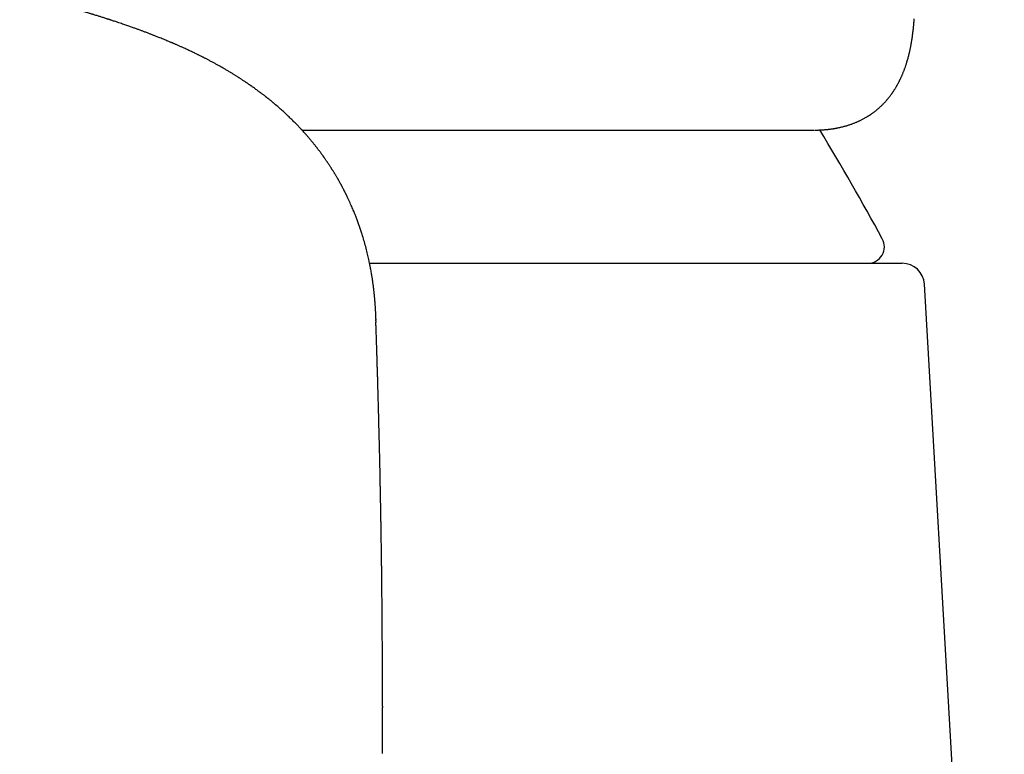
# Model space of a CAD drawing. Header units: millimetres. Extents: x 8 to 601, y 12 to 507.
# Tile 20 of 26: x 323 to 340, y 450 to 463. Entities that reach past the tile are written whole.
import ezdxf

# ---------------------------------------------------------------- set-up
doc = ezdxf.new("R2010")
doc.units = ezdxf.units.MM

msp = doc.modelspace()

# ---------------------------------------------------------------- linework, layer by layer
at = {"color": 7, "linetype": 'Continuous', "lineweight": 30}
for p, q in [((328.992, 458.437), (338.622, 458.437)), ((340.467, 433.012), (339.022, 458.06)), ((329.225, 450.426), (329.225, 450.404))]:
    msp.add_line(p, q, dxfattribs=at)
for centre, radius, start, end in [((294.364, 434.942), 50, 28.6049, 31.2066), ((337.998, 458.737), 0.3, 270, 28.6049), ((338.622, 458.037), 0.4, 3.3019, 90)]:
    msp.add_arc(centre, radius, start, end, dxfattribs=at)
for points, knots in [([(325.288, 462.478), (325.273, 462.485), (325.244, 462.496), (325.203, 462.513), (325.167, 462.527), (325.136, 462.54), (325.11, 462.55), (325.086, 462.559), (325.062, 462.569), (325.037, 462.578), (325.013, 462.587), (324.987, 462.597), (324.959, 462.608), (324.931, 462.619), (324.903, 462.629), (324.878, 462.638), (324.845, 462.651), (324.801, 462.667), (324.746, 462.687), (324.686, 462.708), (324.62, 462.731), (324.559, 462.752), (324.505, 462.771), (324.462, 462.786), (324.42, 462.8), (324.382, 462.812), (324.352, 462.822), (324.331, 462.829), (324.315, 462.834), (324.301, 462.839), (324.288, 462.843), (324.276, 462.847), (324.263, 462.851), (324.244, 462.857), (324.22, 462.865), (324.191, 462.874), (324.161, 462.884), (324.133, 462.893), (324.106, 462.901), (324.076, 462.911), (324.045, 462.92), (324.014, 462.93), (323.992, 462.937), (323.972, 462.943), (323.953, 462.948), (323.928, 462.956), (323.899, 462.965), (323.869, 462.974), (323.841, 462.982), (323.815, 462.99), (323.788, 462.998), (323.761, 463.006), (323.736, 463.013), (323.715, 463.019), (323.697, 463.024), (323.68, 463.029), (323.66, 463.035), (323.633, 463.043), (323.601, 463.052), (323.565, 463.062), (323.526, 463.073), (323.487, 463.084), (323.448, 463.095), (323.403, 463.107), (323.351, 463.121), (323.292, 463.137), (323.229, 463.154), (323.17, 463.169), (323.115, 463.183), (323.069, 463.195), (323.022, 463.207), (322.977, 463.218), (322.938, 463.228), (322.906, 463.236), (322.881, 463.242), (322.856, 463.249), (322.828, 463.255), (322.796, 463.263), (322.761, 463.272), (322.725, 463.28), (322.69, 463.289), (322.656, 463.297), (322.621, 463.305), (322.585, 463.314), (322.548, 463.322), (322.513, 463.33), (322.484, 463.337), (322.463, 463.342), (322.447, 463.345), (322.434, 463.348), (322.422, 463.351), (322.406, 463.355), (322.387, 463.359), (322.363, 463.365), (322.336, 463.371), (322.309, 463.377), (322.282, 463.383), (322.24, 463.392), (322.185, 463.404), (322.12, 463.418), (322.064, 463.43), (322.016, 463.44), (321.975, 463.449), (321.939, 463.456), (321.912, 463.462), (321.892, 463.466), (321.873, 463.47), (321.849, 463.475), (321.82, 463.481), (321.779, 463.489), (321.73, 463.499), (321.674, 463.51), (321.616, 463.521), (321.553, 463.534), (321.495, 463.545), (321.444, 463.555), (321.403, 463.562), (321.364, 463.57), (321.33, 463.576), (321.3, 463.581), (321.277, 463.586), (321.26, 463.589), (321.245, 463.592), (321.23, 463.594), (321.21, 463.598), (321.186, 463.602), (321.159, 463.607), (321.112, 463.616), (321.049, 463.627), (320.968, 463.641), (320.886, 463.655), (320.816, 463.667), (320.758, 463.677), (320.712, 463.684), (320.665, 463.692), (320.617, 463.7), (320.572, 463.707), (320.531, 463.714), (320.499, 463.719), (320.475, 463.722), (320.459, 463.725), (320.445, 463.727), (320.427, 463.73), (320.405, 463.733), (320.375, 463.738), (320.337, 463.744), (320.294, 463.75), (320.206, 463.764), (320.07, 463.784), (319.924, 463.805), (319.812, 463.82), (319.739, 463.83), (319.671, 463.839), (319.61, 463.847), (319.559, 463.854), (319.516, 463.859), (319.483, 463.864), (319.459, 463.867), (319.443, 463.869), (319.429, 463.871), (319.414, 463.873), (319.388, 463.876), (319.35, 463.881), (319.301, 463.887), (319.244, 463.894), (319.181, 463.901), (319.111, 463.91), (319.034, 463.919), (318.951, 463.928), (318.862, 463.938), (318.714, 463.955), (318.509, 463.976), (318.252, 464.002), (317.998, 464.025), (317.748, 464.047), (317.502, 464.067), (317.271, 464.085), (317.05, 464.1), (316.835, 464.114), (316.613, 464.127), (316.384, 464.14), (316.139, 464.152), (315.878, 464.163), (315.659, 464.172), (315.491, 464.177), (315.379, 464.181), (315.268, 464.184), (315.158, 464.187), (315.052, 464.19), (314.95, 464.192), (314.857, 464.194), (314.773, 464.195), (314.699, 464.196), (314.635, 464.197), (314.58, 464.198), (314.54, 464.198), (314.513, 464.199), (314.496, 464.199), (314.48, 464.199), (314.461, 464.199), (314.435, 464.199), (314.399, 464.2), (314.355, 464.2), (314.304, 464.2), (314.246, 464.201), (314.181, 464.201), (314.112, 464.201), (314.043, 464.201), (313.963, 464.201), (313.874, 464.201), (313.778, 464.201), (313.694, 464.2), (313.627, 464.2), (313.578, 464.199), (313.545, 464.199), (313.519, 464.199), (313.499, 464.199), (313.473, 464.198), (313.437, 464.198), (313.387, 464.197), (313.328, 464.197), (313.26, 464.196), (313.173, 464.194), (313.066, 464.192), (312.937, 464.189), (312.798, 464.186), (312.648, 464.182), (312.488, 464.177), (312.326, 464.171), (312.164, 464.165), (312.002, 464.158), (311.834, 464.151), (311.662, 464.142), (311.491, 464.133), (311.325, 464.124), (311.145, 464.113), (310.952, 464.1), (310.749, 464.086), (310.556, 464.072), (310.376, 464.057), (310.21, 464.044), (310.057, 464.03), (309.912, 464.017), (309.776, 464.004), (309.647, 463.992), (309.526, 463.98), (309.398, 463.966), (309.262, 463.952), (309.118, 463.936), (308.982, 463.92), (308.874, 463.908), (308.794, 463.898), (308.74, 463.892), (308.689, 463.885), (308.645, 463.88), (308.614, 463.876), (308.592, 463.873), (308.575, 463.871), (308.554, 463.868), (308.527, 463.865), (308.494, 463.861), (308.456, 463.856), (308.412, 463.85), (308.315, 463.837), (308.167, 463.817), (308.011, 463.795), (307.894, 463.779), (307.82, 463.768), (307.751, 463.757), (307.692, 463.748), (307.641, 463.741), (307.599, 463.734), (307.562, 463.728), (307.529, 463.723), (307.495, 463.718), (307.457, 463.712), (307.414, 463.705), (307.365, 463.697), (307.304, 463.687), (307.231, 463.675), (307.145, 463.66), (307.071, 463.648), (307.01, 463.637), (306.963, 463.629), (306.918, 463.621), (306.876, 463.614), (306.841, 463.607), (306.812, 463.602), (306.789, 463.598), (306.768, 463.594), (306.747, 463.59), (306.722, 463.586), (306.696, 463.581), (306.654, 463.573), (306.597, 463.562), (306.537, 463.551), (306.486, 463.541), (306.443, 463.533), (306.395, 463.524), (306.348, 463.514), (306.304, 463.506), (306.266, 463.498), (306.23, 463.491), (306.198, 463.484), (306.173, 463.479), (306.155, 463.476), (306.142, 463.473), (306.131, 463.471), (306.117, 463.468), (306.099, 463.464), (306.074, 463.459), (306.042, 463.452), (305.984, 463.44), (305.904, 463.423), (305.822, 463.405), (305.76, 463.392), (305.716, 463.382), (305.677, 463.373), (305.644, 463.366), (305.619, 463.36), (305.598, 463.356), (305.575, 463.351), (305.544, 463.343), (305.504, 463.334), (305.456, 463.323), (305.408, 463.312), (305.36, 463.301), (305.31, 463.289), (305.265, 463.278), (305.225, 463.268), (305.189, 463.26), (305.155, 463.251), (305.128, 463.245), (305.107, 463.239), (305.092, 463.236), (305.079, 463.232), (305.062, 463.228), (305.039, 463.223), (305.009, 463.215), (304.975, 463.206), (304.938, 463.197), (304.9, 463.187), (304.862, 463.177), (304.828, 463.169), (304.798, 463.161), (304.773, 463.154), (304.75, 463.148), (304.729, 463.142), (304.712, 463.138), (304.697, 463.134), (304.682, 463.13), (304.666, 463.126), (304.647, 463.12), (304.623, 463.114), (304.597, 463.107), (304.571, 463.1), (304.539, 463.091), (304.503, 463.081), (304.461, 463.069), (304.423, 463.059), (304.388, 463.049), (304.359, 463.04), (304.331, 463.032), (304.302, 463.024), (304.266, 463.014), (304.226, 463.002), (304.186, 462.99), (304.147, 462.978), (304.11, 462.967), (304.078, 462.958), (304.05, 462.949), (304.023, 462.941), (303.993, 462.932), (303.96, 462.922), (303.924, 462.911), (303.889, 462.9), (303.854, 462.889), (303.82, 462.878), (303.789, 462.868), (303.761, 462.859), (303.733, 462.85), (303.701, 462.84), (303.659, 462.826), (303.611, 462.81), (303.558, 462.792), (303.515, 462.778), (303.479, 462.765), (303.449, 462.755), (303.422, 462.746), (303.395, 462.737), (303.368, 462.727), (303.339, 462.717), (303.306, 462.705), (303.273, 462.693), (303.238, 462.681), (303.202, 462.668), (303.167, 462.655), (303.133, 462.642), (303.101, 462.631), (303.07, 462.619), (303.04, 462.608), (303.011, 462.597), (302.987, 462.588), (302.969, 462.581), (302.954, 462.575), (302.939, 462.569), (302.923, 462.563), (302.904, 462.555), (302.882, 462.547), (302.856, 462.536), (302.826, 462.525), (302.792, 462.511), (302.753, 462.495), (302.726, 462.484), (302.712, 462.478)], [0, 0, 0, 0, 0.002779, 0.005247, 0.007406, 0.009255, 0.010795, 0.012026, 0.013586, 0.015011, 0.016381, 0.017845, 0.019569, 0.021317, 0.022912, 0.024356, 0.025748, 0.028724, 0.031876, 0.035289, 0.039042, 0.043173, 0.045623, 0.048148, 0.050526, 0.052638, 0.054485, 0.055411, 0.056264, 0.057044, 0.057752, 0.058386, 0.059053, 0.059984, 0.061417, 0.063097, 0.064715, 0.066256, 0.06772, 0.069108, 0.071104, 0.072771, 0.074098, 0.074814, 0.07584, 0.077225, 0.078873, 0.080459, 0.081959, 0.083371, 0.084696, 0.086235, 0.087575, 0.088693, 0.08959, 0.090333, 0.091368, 0.092772, 0.094547, 0.0965, 0.098337, 0.100562, 0.102584, 0.104447, 0.107484, 0.110478, 0.113629, 0.117088, 0.119436, 0.121807, 0.12413, 0.126404, 0.128534, 0.129987, 0.131154, 0.13231, 0.133675, 0.135249, 0.137029, 0.138942, 0.140516, 0.142154, 0.143854, 0.145618, 0.147444, 0.149233, 0.150756, 0.151602, 0.15233, 0.152942, 0.153465, 0.154176, 0.15514, 0.156281, 0.15762, 0.158955, 0.160246, 0.161492, 0.164941, 0.167998, 0.170666, 0.172871, 0.174798, 0.176449, 0.177825, 0.178549, 0.179362, 0.18046, 0.181844, 0.183414, 0.186108, 0.188639, 0.191168, 0.194054, 0.19731, 0.199109, 0.201004, 0.202833, 0.204403, 0.205713, 0.206763, 0.207553, 0.208083, 0.208743, 0.209608, 0.210681, 0.211957, 0.213308, 0.216906, 0.220475, 0.22404, 0.227783, 0.229734, 0.231739, 0.233797, 0.235908, 0.237983, 0.239739, 0.241153, 0.242227, 0.242779, 0.243309, 0.24405, 0.245005, 0.246175, 0.247983, 0.249849, 0.251732, 0.259316, 0.267183, 0.270351, 0.273539, 0.276447, 0.278979, 0.281135, 0.282914, 0.284316, 0.285341, 0.285881, 0.286361, 0.287011, 0.287834, 0.289616, 0.291679, 0.294023, 0.29665, 0.299558, 0.302688, 0.306091, 0.309765, 0.313688, 0.324304, 0.334706, 0.344891, 0.354857, 0.364601, 0.374121, 0.382279, 0.390687, 0.399348, 0.408262, 0.417433, 0.427821, 0.438529, 0.442824, 0.447169, 0.451494, 0.455559, 0.459839, 0.463758, 0.467315, 0.470511, 0.473343, 0.475813, 0.477919, 0.479661, 0.480399, 0.481046, 0.481602, 0.482239, 0.483237, 0.484601, 0.486331, 0.488239, 0.490456, 0.492983, 0.495733, 0.498384, 0.500904, 0.504951, 0.508594, 0.511836, 0.514678, 0.516222, 0.517486, 0.518467, 0.519174, 0.519876, 0.521416, 0.523325, 0.525603, 0.528223, 0.531048, 0.53559, 0.540537, 0.545888, 0.551644, 0.557803, 0.564366, 0.570314, 0.576559, 0.583104, 0.589889, 0.596549, 0.603021, 0.609304, 0.617639, 0.625621, 0.633252, 0.640528, 0.646947, 0.653058, 0.658862, 0.664356, 0.66954, 0.674413, 0.679037, 0.685168, 0.691042, 0.696656, 0.702012, 0.704327, 0.70659, 0.708758, 0.710598, 0.712074, 0.712666, 0.713311, 0.714194, 0.715317, 0.716679, 0.718281, 0.720122, 0.722162, 0.730436, 0.738763, 0.742049, 0.745314, 0.74829, 0.750911, 0.753018, 0.754824, 0.756357, 0.757785, 0.759184, 0.760786, 0.76265, 0.764778, 0.767168, 0.770668, 0.774441, 0.778486, 0.780488, 0.782551, 0.784656, 0.786557, 0.788173, 0.789397, 0.790387, 0.791245, 0.792215, 0.793306, 0.794517, 0.795753, 0.799059, 0.802228, 0.803935, 0.805903, 0.808133, 0.810625, 0.812325, 0.814129, 0.815891, 0.817358, 0.818525, 0.819324, 0.819877, 0.820345, 0.820961, 0.821727, 0.822957, 0.824445, 0.826191, 0.831061, 0.835644, 0.837827, 0.839936, 0.841845, 0.84348, 0.844574, 0.845508, 0.84654, 0.847778, 0.850029, 0.852382, 0.854713, 0.857023, 0.859399, 0.861903, 0.863625, 0.865403, 0.867154, 0.868606, 0.869523, 0.870242, 0.870806, 0.871496, 0.872697, 0.874216, 0.876019, 0.877882, 0.879762, 0.881659, 0.883573, 0.884898, 0.886217, 0.887412, 0.888457, 0.889354, 0.890101, 0.890728, 0.891558, 0.892551, 0.893778, 0.895178, 0.896527, 0.897805, 0.900113, 0.90215, 0.904239, 0.906064, 0.907643, 0.908851, 0.910379, 0.912318, 0.914498, 0.916641, 0.918741, 0.920758, 0.922514, 0.923853, 0.92521, 0.926826, 0.928702, 0.930658, 0.932579, 0.934467, 0.936401, 0.93811, 0.939567, 0.940992, 0.942738, 0.944805, 0.948004, 0.950802, 0.95353, 0.955257, 0.956974, 0.958534, 0.959939, 0.961431, 0.963115, 0.965015, 0.967005, 0.968873, 0.97107, 0.973093, 0.975034, 0.976949, 0.978618, 0.980457, 0.982259, 0.983772, 0.984627, 0.985482, 0.986389, 0.987348, 0.988397, 0.989721, 0.991244, 0.993033, 0.995089, 0.997411, 1, 1, 1, 1]), ([(337.033, 460.846), (337.042, 460.846), (337.058, 460.846), (337.081, 460.846), (337.101, 460.847), (337.118, 460.847), (337.132, 460.848), (337.146, 460.848), (337.159, 460.849), (337.173, 460.85), (337.188, 460.851), (337.204, 460.852), (337.222, 460.853), (337.239, 460.855), (337.255, 460.856), (337.269, 460.858), (337.283, 460.859), (337.3, 460.861), (337.317, 460.863), (337.333, 460.866), (337.347, 460.867), (337.359, 460.869), (337.371, 460.871), (337.384, 460.873), (337.399, 460.876), (337.415, 460.878), (337.429, 460.881), (337.442, 460.883), (337.454, 460.886), (337.466, 460.888), (337.48, 460.891), (337.496, 460.895), (337.518, 460.9), (337.544, 460.906), (337.573, 460.913), (337.599, 460.921), (337.623, 460.928), (337.646, 460.935), (337.67, 460.943), (337.695, 460.951), (337.719, 460.96), (337.743, 460.969), (337.766, 460.978), (337.788, 460.987), (337.807, 460.995), (337.825, 461.003), (337.843, 461.011), (337.863, 461.021), (337.883, 461.031), (337.905, 461.042), (337.927, 461.053), (337.947, 461.065), (337.966, 461.076), (337.984, 461.086), (338, 461.096), (338.014, 461.105), (338.027, 461.113), (338.039, 461.121), (338.052, 461.13), (338.067, 461.14), (338.084, 461.152), (338.101, 461.165), (338.119, 461.178), (338.134, 461.19), (338.15, 461.202), (338.166, 461.216), (338.183, 461.23), (338.2, 461.244), (338.217, 461.26), (338.235, 461.277), (338.254, 461.294), (338.271, 461.311), (338.287, 461.328), (338.302, 461.344), (338.316, 461.359), (338.328, 461.373), (338.34, 461.386), (338.351, 461.399), (338.363, 461.412), (338.375, 461.428), (338.389, 461.446), (338.403, 461.464), (338.416, 461.48), (338.426, 461.495), (338.435, 461.507), (338.443, 461.518), (338.45, 461.529), (338.458, 461.54), (338.466, 461.552), (338.474, 461.565), (338.483, 461.579), (338.493, 461.594), (338.503, 461.61), (338.512, 461.625), (338.519, 461.639), (338.526, 461.65), (338.532, 461.661), (338.539, 461.673), (338.546, 461.687), (338.555, 461.702), (338.562, 461.717), (338.569, 461.73), (338.575, 461.742), (338.581, 461.754), (338.587, 461.768), (338.594, 461.783), (338.601, 461.798), (338.607, 461.811), (338.613, 461.823), (338.618, 461.834), (338.623, 461.847), (338.63, 461.863), (338.637, 461.881), (338.646, 461.902), (338.654, 461.923), (338.661, 461.944), (338.668, 461.962), (338.675, 461.98), (338.681, 461.997), (338.686, 462.014), (338.693, 462.033), (338.7, 462.056), (338.708, 462.084), (338.717, 462.114), (338.726, 462.146), (338.735, 462.178), (338.743, 462.21), (338.75, 462.24), (338.756, 462.265), (338.761, 462.288), (338.766, 462.313), (338.772, 462.339), (338.777, 462.364), (338.781, 462.388), (338.785, 462.41), (338.789, 462.434), (338.794, 462.462), (338.799, 462.495), (338.805, 462.53), (338.81, 462.566), (338.814, 462.601), (338.817, 462.627), (338.819, 462.645), (338.82, 462.656), (338.822, 462.666), (338.823, 462.677), (338.824, 462.688), (338.825, 462.701), (338.827, 462.717), (338.829, 462.738), (338.831, 462.763), (338.833, 462.792), (338.836, 462.825), (338.837, 462.848), (338.838, 462.86)], [0, 0, 0, 0, 0.0092098, 0.0173617, 0.0244562, 0.0304936, 0.0354893, 0.0398917, 0.0445877, 0.0487546, 0.0531462, 0.0584043, 0.0646591, 0.070787, 0.0760088, 0.0803429, 0.0849167, 0.0903978, 0.0967458, 0.1020506, 0.1066621, 0.11058, 0.1143538, 0.1188119, 0.1239627, 0.1295965, 0.1346304, 0.1390953, 0.1427895, 0.1468236, 0.1516267, 0.1571989, 0.1633041, 0.1744529, 0.1844626, 0.1934605, 0.2016309, 0.2095459, 0.2181846, 0.2276702, 0.2358679, 0.2447256, 0.2535459, 0.2613735, 0.2682491, 0.2748836, 0.2815315, 0.2887028, 0.2966726, 0.3052554, 0.313616, 0.3216527, 0.3291986, 0.3361631, 0.3424978, 0.3484365, 0.3532702, 0.3581904, 0.3633772, 0.369467, 0.3765153, 0.3842983, 0.3917551, 0.3984727, 0.4044508, 0.4125702, 0.4200692, 0.4272624, 0.4350788, 0.4435905, 0.4528759, 0.4607254, 0.4689294, 0.4765244, 0.4833181, 0.489455, 0.4955275, 0.50091, 0.5069256, 0.5138767, 0.5217631, 0.5297214, 0.5367777, 0.5429315, 0.5477807, 0.55228, 0.5567619, 0.5612266, 0.5658199, 0.5713103, 0.5768191, 0.5830687, 0.5897103, 0.5956792, 0.6009019, 0.6053785, 0.6091414, 0.6136302, 0.6190254, 0.6252805, 0.631104, 0.6359108, 0.6399779, 0.6442851, 0.6492914, 0.6549966, 0.6608807, 0.6659095, 0.6698417, 0.6736884, 0.6783855, 0.6839374, 0.690323, 0.6983355, 0.7058463, 0.7128554, 0.719569, 0.7252419, 0.7313332, 0.737489, 0.7427218, 0.7510028, 0.7603197, 0.7713601, 0.7815663, 0.7916951, 0.8028056, 0.8134762, 0.8203783, 0.827683, 0.8356079, 0.8441201, 0.8522707, 0.8596244, 0.8661868, 0.8726822, 0.8820188, 0.8921262, 0.9030014, 0.9143839, 0.924874, 0.9342724, 0.9376045, 0.9408589, 0.9440356, 0.9471346, 0.9501922, 0.9538936, 0.9584988, 0.964609, 0.9718136, 0.9801133, 0.9895085, 1, 1, 1, 1]), ([(329.108, 457.413), (329.108, 457.421), (329.107, 457.436), (329.106, 457.456), (329.106, 457.474), (329.105, 457.488), (329.105, 457.501), (329.104, 457.511), (329.104, 457.523), (329.103, 457.539), (329.102, 457.559), (329.101, 457.58), (329.099, 457.602), (329.098, 457.622), (329.097, 457.64), (329.096, 457.658), (329.094, 457.68), (329.092, 457.706), (329.09, 457.735), (329.088, 457.765), (329.085, 457.793), (329.083, 457.82), (329.08, 457.846), (329.078, 457.869), (329.076, 457.89), (329.074, 457.909), (329.072, 457.929), (329.069, 457.951), (329.066, 457.977), (329.062, 458.009), (329.058, 458.044), (329.053, 458.079), (329.048, 458.112), (329.044, 458.144), (329.039, 458.174), (329.034, 458.206), (329.028, 458.241), (329.022, 458.28), (329.014, 458.322), (329.007, 458.362), (328.999, 458.402), (328.991, 458.442), (328.982, 458.484), (328.972, 458.53), (328.961, 458.577), (328.945, 458.647), (328.922, 458.737), (328.89, 458.849), (328.861, 458.947), (328.834, 459.03), (328.81, 459.1), (328.786, 459.169), (328.761, 459.237), (328.736, 459.3), (328.715, 459.354), (328.696, 459.4), (328.678, 459.441), (328.659, 459.484), (328.643, 459.522), (328.628, 459.553), (328.617, 459.578), (328.606, 459.602), (328.595, 459.624), (328.586, 459.643), (328.579, 459.659), (328.571, 459.673), (328.564, 459.688), (328.556, 459.704), (328.548, 459.72), (328.541, 459.735), (328.534, 459.748), (328.529, 459.759), (328.523, 459.77), (328.516, 459.782), (328.508, 459.798), (328.5, 459.814), (328.492, 459.829), (328.485, 459.842), (328.479, 459.854), (328.472, 459.866), (328.464, 459.88), (328.455, 459.896), (328.446, 459.913), (328.436, 459.93), (328.429, 459.944), (328.422, 459.956), (328.414, 459.969), (328.405, 459.985), (328.394, 460.003), (328.384, 460.021), (328.374, 460.037), (328.365, 460.053), (328.355, 460.069), (328.344, 460.087), (328.333, 460.105), (328.323, 460.121), (328.314, 460.135), (328.305, 460.148), (328.296, 460.163), (328.285, 460.181), (328.271, 460.201), (328.258, 460.222), (328.245, 460.242), (328.234, 460.257), (328.225, 460.271), (328.214, 460.286), (328.203, 460.303), (328.191, 460.321), (328.179, 460.337), (328.169, 460.352), (328.161, 460.363), (328.153, 460.374), (328.145, 460.385), (328.135, 460.399), (328.124, 460.414), (328.113, 460.429), (328.102, 460.445), (328.09, 460.461), (328.077, 460.477), (328.065, 460.493), (328.053, 460.509), (328.042, 460.523), (328.033, 460.534), (328.025, 460.544), (328.016, 460.556), (328.005, 460.57), (327.992, 460.587), (327.978, 460.604), (327.964, 460.621), (327.95, 460.638), (327.936, 460.654), (327.915, 460.68), (327.886, 460.714), (327.852, 460.754), (327.82, 460.79), (327.788, 460.825), (327.761, 460.855), (327.736, 460.881), (327.715, 460.904), (327.693, 460.927), (327.669, 460.952), (327.644, 460.977), (327.605, 461.017), (327.553, 461.068), (327.486, 461.132), (327.418, 461.194), (327.348, 461.256), (327.295, 461.302), (327.26, 461.331), (327.248, 461.341), (327.236, 461.351), (327.224, 461.361), (327.209, 461.373), (327.192, 461.387), (327.175, 461.401), (327.159, 461.414), (327.146, 461.424), (327.135, 461.433), (327.125, 461.441), (327.114, 461.449), (327.103, 461.458), (327.089, 461.469), (327.072, 461.482), (327.055, 461.495), (327.04, 461.506), (327.026, 461.516), (327.015, 461.525), (326.999, 461.537), (326.978, 461.553), (326.951, 461.572), (326.923, 461.593), (326.896, 461.612), (326.872, 461.629), (326.854, 461.642), (326.839, 461.653), (326.825, 461.662), (326.809, 461.673), (326.791, 461.685), (326.775, 461.697), (326.761, 461.706), (326.748, 461.715), (326.733, 461.725), (326.713, 461.738), (326.692, 461.752), (326.671, 461.765), (326.653, 461.777), (326.637, 461.788), (326.621, 461.798), (326.605, 461.808), (326.586, 461.82), (326.566, 461.833), (326.546, 461.845), (326.528, 461.856), (326.502, 461.872), (326.465, 461.895), (326.418, 461.923), (326.367, 461.953), (326.315, 461.983), (326.262, 462.013), (326.211, 462.041), (326.162, 462.068), (326.123, 462.089), (326.094, 462.104), (326.074, 462.114), (326.052, 462.126), (326.03, 462.137), (326.01, 462.148), (325.994, 462.156), (325.98, 462.163), (325.966, 462.17), (325.949, 462.179), (325.929, 462.189), (325.908, 462.199), (325.888, 462.209), (325.865, 462.22), (325.839, 462.233), (325.808, 462.248), (325.774, 462.264), (325.74, 462.28), (325.708, 462.295), (325.674, 462.311), (325.636, 462.329), (325.591, 462.349), (325.542, 462.37), (325.503, 462.387), (325.475, 462.4), (325.458, 462.407), (325.442, 462.414), (325.426, 462.421), (325.408, 462.428), (325.387, 462.438), (325.359, 462.449), (325.326, 462.463), (325.301, 462.473), (325.288, 462.478)], [0, 0, 0, 0, 0.005112, 0.009634, 0.013564, 0.016903, 0.019647, 0.021803, 0.023814, 0.027836, 0.032294, 0.0371, 0.041837, 0.045974, 0.049741, 0.053505, 0.057428, 0.063137, 0.069423, 0.075465, 0.081187, 0.086521, 0.09146, 0.096294, 0.100076, 0.10382, 0.107521, 0.111505, 0.116099, 0.122844, 0.129557, 0.135942, 0.142177, 0.147953, 0.15342, 0.159061, 0.164995, 0.172574, 0.18015, 0.18732, 0.194171, 0.201116, 0.208507, 0.216505, 0.224861, 0.233143, 0.252561, 0.271626, 0.290412, 0.30225, 0.314015, 0.325719, 0.33737, 0.348194, 0.357971, 0.364545, 0.371562, 0.379061, 0.386648, 0.390802, 0.395126, 0.399248, 0.402966, 0.406178, 0.408916, 0.410942, 0.413454, 0.416355, 0.419058, 0.421468, 0.423616, 0.425511, 0.427075, 0.429077, 0.431697, 0.434742, 0.437291, 0.439222, 0.441076, 0.443113, 0.445357, 0.44799, 0.451136, 0.454016, 0.456282, 0.458018, 0.460099, 0.46281, 0.465963, 0.468967, 0.471745, 0.47423, 0.476642, 0.479695, 0.483018, 0.485659, 0.487877, 0.489963, 0.492441, 0.495341, 0.498762, 0.502692, 0.505896, 0.508489, 0.510623, 0.513093, 0.515964, 0.519014, 0.52206, 0.524533, 0.526404, 0.527905, 0.529865, 0.532285, 0.535006, 0.537421, 0.540095, 0.542797, 0.545696, 0.548398, 0.551243, 0.5537, 0.555674, 0.557257, 0.559193, 0.561645, 0.564552, 0.567937, 0.570857, 0.573599, 0.576435, 0.579777, 0.587397, 0.594506, 0.600991, 0.607196, 0.61343, 0.617528, 0.62164, 0.625863, 0.630493, 0.635523, 0.640345, 0.652729, 0.665078, 0.677403, 0.689356, 0.702922, 0.705317, 0.707358, 0.709346, 0.711313, 0.713739, 0.716825, 0.720071, 0.722794, 0.724935, 0.726627, 0.728322, 0.730055, 0.731918, 0.734248, 0.737075, 0.740203, 0.742817, 0.7449, 0.746723, 0.748715, 0.752618, 0.757066, 0.761986, 0.766466, 0.770248, 0.773486, 0.775262, 0.777439, 0.780078, 0.783087, 0.785773, 0.787994, 0.789804, 0.791858, 0.795284, 0.798885, 0.802077, 0.804894, 0.807411, 0.809793, 0.812149, 0.815016, 0.818331, 0.82147, 0.824269, 0.826727, 0.833284, 0.841397, 0.848041, 0.856355, 0.864621, 0.871486, 0.879021, 0.886109, 0.888602, 0.891459, 0.89468, 0.898147, 0.901092, 0.903378, 0.905081, 0.906954, 0.909379, 0.912355, 0.915505, 0.91835, 0.92089, 0.924866, 0.929307, 0.934151, 0.938911, 0.943457, 0.947469, 0.953056, 0.959348, 0.965983, 0.972745, 0.97512, 0.977407, 0.979598, 0.981692, 0.983844, 0.986683, 0.990321, 0.994759, 1, 1, 1, 1]), ([(327.769, 460.845), (327.893, 460.845), (328.144, 460.845), (328.516, 460.845), (328.889, 460.845), (329.256, 460.845), (329.617, 460.845), (329.971, 460.845), (330.317, 460.845), (330.655, 460.845), (330.988, 460.845), (331.317, 460.845), (331.642, 460.845), (331.962, 460.845), (332.276, 460.845), (332.583, 460.845), (332.883, 460.845), (333.177, 460.845), (333.464, 460.845), (333.744, 460.845), (334.018, 460.845), (334.283, 460.845), (334.541, 460.845), (334.79, 460.845), (335.029, 460.845), (335.26, 460.845), (335.485, 460.845), (335.704, 460.845), (335.917, 460.845), (336.123, 460.845), (336.32, 460.845), (336.509, 460.845), (336.689, 460.845), (336.861, 460.845), (336.969, 460.845), (337.023, 460.845)], [0, 0, 0, 0, 0.0292828, 0.0597414, 0.0901724, 0.1205864, 0.1509939, 0.1814057, 0.2112887, 0.241196, 0.2711376, 0.3010498, 0.3315294, 0.3619769, 0.3924028, 0.4228178, 0.4532325, 0.4836576, 0.5141036, 0.5446298, 0.5751004, 0.6055259, 0.6359171, 0.666285, 0.6960984, 0.7259099, 0.75573, 0.7858576, 0.8165468, 0.8471845, 0.8777819, 0.9083507, 0.9389022, 0.9694482, 1, 1, 1, 1]), ([(329.109, 457.371), (329.109, 457.375), (329.109, 457.391), (329.107, 457.408), (329.105, 457.42)], [0, 0, 0, 0, 0.234071, 1, 1, 1, 1]), ([(329.226, 450.426), (329.226, 450.431), (329.226, 450.444), (329.226, 450.467), (329.226, 450.49), (329.226, 450.511), (329.226, 450.531), (329.226, 450.548), (329.226, 450.564), (329.226, 450.584), (329.226, 450.61), (329.226, 450.646), (329.226, 450.684), (329.226, 450.722), (329.225, 450.762), (329.225, 450.807), (329.225, 450.86), (329.225, 450.918), (329.225, 450.982), (329.225, 451.05), (329.225, 451.12), (329.224, 451.185), (329.224, 451.245), (329.224, 451.291), (329.224, 451.326), (329.224, 451.351), (329.224, 451.378), (329.223, 451.408), (329.223, 451.445), (329.223, 451.487), (329.223, 451.53), (329.223, 451.574), (329.222, 451.616), (329.222, 451.654), (329.222, 451.687), (329.222, 451.715), (329.222, 451.743), (329.221, 451.774), (329.221, 451.81), (329.221, 451.854), (329.22, 451.905), (329.22, 451.954), (329.22, 451.999), (329.219, 452.039), (329.219, 452.081), (329.219, 452.124), (329.218, 452.166), (329.218, 452.205), (329.218, 452.237), (329.217, 452.265), (329.217, 452.29), (329.217, 452.317), (329.217, 452.347), (329.216, 452.385), (329.216, 452.434), (329.215, 452.494), (329.215, 452.551), (329.214, 452.599), (329.214, 452.636), (329.213, 452.667), (329.213, 452.697), (329.213, 452.73), (329.212, 452.769), (329.212, 452.824), (329.211, 452.892), (329.21, 452.971), (329.209, 453.036), (329.208, 453.087), (329.208, 453.122), (329.207, 453.153), (329.207, 453.179), (329.207, 453.206), (329.206, 453.238), (329.206, 453.275), (329.205, 453.317), (329.204, 453.362), (329.204, 453.409), (329.203, 453.457), (329.202, 453.506), (329.201, 453.554), (329.201, 453.599), (329.2, 453.637), (329.2, 453.669), (329.199, 453.696), (329.199, 453.723), (329.198, 453.755), (329.198, 453.794), (329.197, 453.838), (329.196, 453.883), (329.195, 453.928), (329.194, 453.973), (329.194, 454.013), (329.193, 454.047), (329.193, 454.073), (329.192, 454.095), (329.192, 454.119), (329.191, 454.146), (329.191, 454.181), (329.19, 454.223), (329.189, 454.271), (329.188, 454.321), (329.187, 454.369), (329.186, 454.413), (329.185, 454.455), (329.184, 454.495), (329.184, 454.533), (329.183, 454.566), (329.182, 454.592), (329.182, 454.616), (329.181, 454.644), (329.181, 454.679), (329.18, 454.724), (329.179, 454.775), (329.177, 454.83), (329.176, 454.887), (329.175, 454.939), (329.174, 454.986), (329.173, 455.025), (329.172, 455.059), (329.171, 455.087), (329.171, 455.109), (329.17, 455.13), (329.17, 455.158), (329.169, 455.198), (329.168, 455.25), (329.166, 455.309), (329.165, 455.374), (329.163, 455.439), (329.161, 455.498), (329.16, 455.549), (329.159, 455.593), (329.158, 455.635), (329.157, 455.681), (329.155, 455.733), (329.154, 455.793), (329.152, 455.858), (329.15, 455.917), (329.149, 455.967), (329.148, 456.001), (329.147, 456.032), (329.146, 456.061), (329.145, 456.097), (329.144, 456.14), (329.143, 456.188), (329.141, 456.237), (329.14, 456.284), (329.139, 456.328), (329.138, 456.368), (329.137, 456.401), (329.136, 456.428), (329.135, 456.453), (329.134, 456.479), (329.133, 456.511), (329.132, 456.546), (329.131, 456.597), (329.129, 456.661), (329.127, 456.737), (329.124, 456.81), (329.122, 456.878), (329.12, 456.941), (329.118, 456.992), (329.117, 457.034), (329.116, 457.071), (329.115, 457.112), (329.113, 457.158), (329.111, 457.207), (329.11, 457.255), (329.108, 457.297), (329.107, 457.329), (329.107, 457.353), (329.106, 457.366), (329.106, 457.371)], [0, 0, 0, 0, 0.004776, 0.011479, 0.017031, 0.020706, 0.023839, 0.02672, 0.029382, 0.031826, 0.036478, 0.041989, 0.048183, 0.053794, 0.058769, 0.065911, 0.073635, 0.081849, 0.0909, 0.101168, 0.111283, 0.120586, 0.129081, 0.136798, 0.140428, 0.143915, 0.147403, 0.151698, 0.156927, 0.163091, 0.169539, 0.175363, 0.181788, 0.187216, 0.191741, 0.195763, 0.199328, 0.203568, 0.208746, 0.214983, 0.222271, 0.230258, 0.235767, 0.241497, 0.247447, 0.253618, 0.259887, 0.265404, 0.270007, 0.273697, 0.277143, 0.280955, 0.285133, 0.289675, 0.297466, 0.306037, 0.315378, 0.321498, 0.326674, 0.330907, 0.334748, 0.339458, 0.345086, 0.351438, 0.362956, 0.374134, 0.384946, 0.390783, 0.395861, 0.40018, 0.403739, 0.40724, 0.411681, 0.417127, 0.423315, 0.429687, 0.436343, 0.44317, 0.450166, 0.457285, 0.463744, 0.469179, 0.473714, 0.477349, 0.480767, 0.485333, 0.491017, 0.497482, 0.503953, 0.510397, 0.516816, 0.522974, 0.527464, 0.53115, 0.534073, 0.537256, 0.541137, 0.545716, 0.552009, 0.559172, 0.566351, 0.57335, 0.579447, 0.5854, 0.59121, 0.596704, 0.601375, 0.605188, 0.608223, 0.611535, 0.616893, 0.623327, 0.630785, 0.638663, 0.646791, 0.655169, 0.660952, 0.666706, 0.671627, 0.67559, 0.678595, 0.681296, 0.684357, 0.690704, 0.698195, 0.706672, 0.715943, 0.726008, 0.734194, 0.741351, 0.747402, 0.753291, 0.759306, 0.767015, 0.775399, 0.784705, 0.794894, 0.800798, 0.805728, 0.809685, 0.813636, 0.818399, 0.824926, 0.832087, 0.838992, 0.845619, 0.851966, 0.857779, 0.862606, 0.866157, 0.869335, 0.873129, 0.877569, 0.882656, 0.888386, 0.899104, 0.909929, 0.920742, 0.930349, 0.93895, 0.947384, 0.952069, 0.95724, 0.963081, 0.969592, 0.976774, 0.984091, 0.989859, 0.994468, 0.998137, 1, 1, 1, 1]), ([(329.226, 449.957), (329.226, 449.977), (329.226, 450.128), (329.226, 450.276), (329.226, 450.404)], [0, 0, 0, 0, 0.131985, 1, 1, 1, 1]), ([(329.224, 449.568), (329.224, 449.611), (329.225, 449.723), (329.226, 449.853), (329.226, 449.931), (329.226, 449.957)], [0, 0, 0, 0, 0.29104, 0.755819, 1, 1, 1, 1])]:
    msp.add_open_spline(points, degree=3, knots=knots, dxfattribs=at)

doc.saveas('drawing.dxf')
